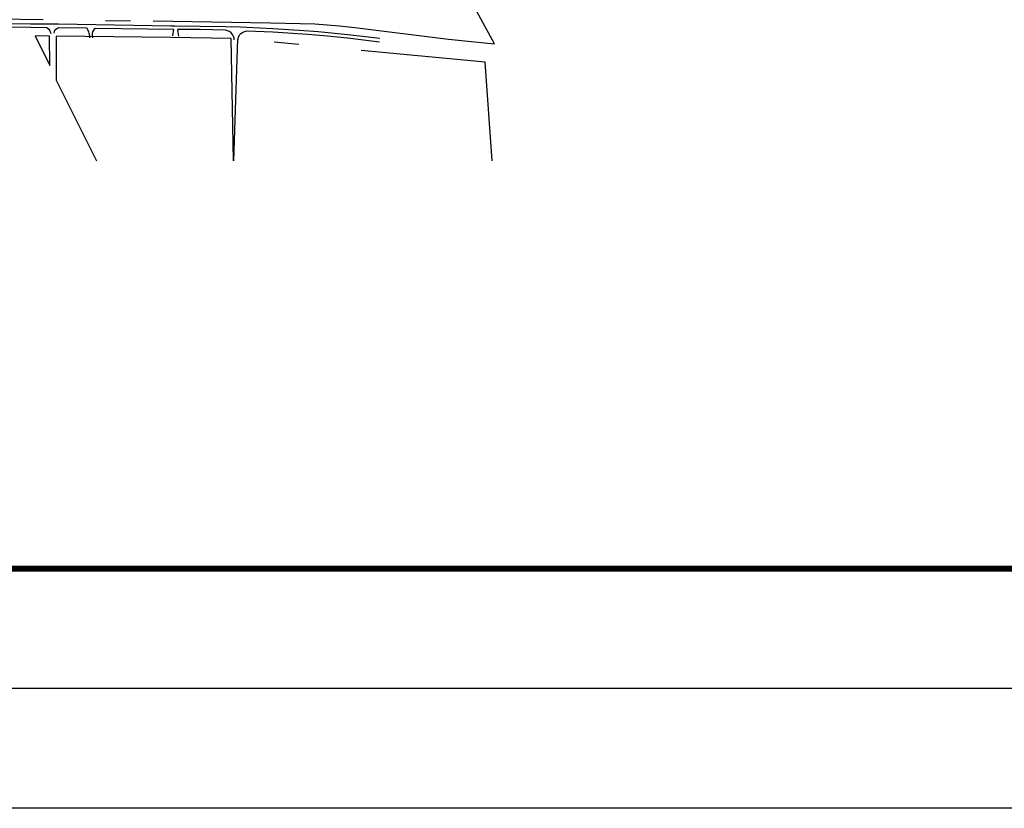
# Model space of a CAD drawing. Extents: x -0.5 to 41.9, y -0.5 to 29.8.
# Tile 104 of 128: x 13.1 to 17.1, y -0.5 to 2.7. Entities that reach past the tile are written whole.
import ezdxf

# ---------------------------------------------------------------- set-up
doc = ezdxf.new("R2010")
doc.units = 0
doc.header["$MEASUREMENT"] = 0
doc.linetypes.add('DASHDOT', pattern=[1, 0.5, -0.25, 0, -0.25])
for name, color, linetype in [('11', 2, 'CONTINUOUS'), ('20A', 5, 'CONTINUOUS'), ('31', 2, 'DASHDOT')]:
    doc.layers.add(name, color=color, linetype=linetype)

msp = doc.modelspace()

# ---------------------------------------------------------------- linework, layer by layer
at = {"layer": '11'}
for points in [[(12.3172, 2.6806), (12.3377, 2.6796), (12.3572, 2.6794), (12.3716, 2.6786), (12.383, 2.6776), (12.4011, 2.6772), (12.4211, 2.6766), (12.44, 2.6757), (12.4538, 2.6757), (12.4704, 2.6755), (12.525, 2.6754), (12.5974, 2.6748), (12.6723, 2.674), (13.1644, 2.6672)], [(12.5923, 2.6351), (12.5941, 2.6431), (12.5973, 2.648), (12.6004, 2.6513), (12.6032, 2.6536), (12.6061, 2.6564), (12.609, 2.658), (12.6117, 2.6595), (12.6147, 2.6599), (13.1646, 2.6536)], [(13.1648, 2.6673), (13.2302, 2.6664), (13.2772, 2.6664), (13.7265, 2.6592), (13.7425, 2.6588), (13.8444, 2.6574), (13.9462, 2.6561), (14.007, 2.6542)], [(13.1663, 2.6533), (13.2293, 2.6527), (13.2374, 2.6451), (13.2417, 2.639), (13.2464, 2.6282)], [(13.2592, 2.6293), (13.261, 2.6372), (13.2624, 2.6408), (13.2642, 2.6439), (13.27, 2.6487), (13.2774, 2.6522), (13.3899, 2.6504), (13.3971, 2.6345), (13.3987, 2.6289), (13.4009, 2.6172), (13.4016, 2.6111)], [(13.4144, 2.6107), (13.4128, 2.6228), (13.413, 2.6287), (13.4142, 2.6343), (13.4178, 2.6417), (13.4235, 2.6498), (13.738, 2.6449), (13.7337, 2.6186)], [(14.007, 2.6542), (14.0322, 2.6534), (14.1362, 2.6487), (14.2419, 2.6417), (14.3172, 2.6359), (14.4371, 2.624), (14.5649, 2.6091)], [(13.9806, 2.602), (13.9803, 2.6089), (13.9783, 2.6163), (13.9747, 2.6242), (13.9686, 2.6307), (13.9617, 2.6359), (13.9579, 2.6379), (13.9462, 2.6419), (13.8442, 2.6435), (13.7533, 2.6442), (13.7573, 2.6177)], [(13.996, 2.6004), (13.9967, 2.6053), (13.9987, 2.6136), (14.0019, 2.6228), (14.0077, 2.6275), (14.014, 2.6318), (14.0225, 2.6359), (14.0315, 2.639), (14.1355, 2.6345), (14.2763, 2.6251), (14.3558, 2.6181), (14.4355, 2.61), (14.5633, 2.5952)]]:
    msp.add_lwpolyline(points, dxfattribs=at)
at = {"layer": '20A', "color": 8, "flags": 128}
msp.add_lwpolyline([(41.9231, -0.4808), (-0.4808, -0.4808), (-0.4808, 29.8077), (41.9231, 29.8077)], close=True, dxfattribs=at)
msp.add_lwpolyline([(41.9231, -0.4808), (-0.4808, -0.4808), (-0.4808, 29.8077), (41.9231, 29.8077)], close=True, dxfattribs=at)
at = {"layer": '20A', "color": 6, "flags": 128}
msp.add_lwpolyline([(41.4423, 0), (0, 0), (0, 29.3269), (41.4423, 29.3269)], close=True, dxfattribs=at)
msp.add_lwpolyline([(41.4423, 0), (0, 0), (0, 29.3269), (41.4423, 29.3269)], close=True, dxfattribs=at)
at = {"layer": '20A', "color": 1, "const_width": 0.024, "flags": 128}
msp.add_lwpolyline([(40.9615, 0.4808), (0.9615, 0.4808), (0.9615, 28.8462), (40.9615, 28.8462)], close=True, dxfattribs=at)
msp.add_lwpolyline([(40.9615, 0.4808), (0.9615, 0.4808), (0.9615, 28.8462), (40.9615, 28.8462)], close=True, dxfattribs=at)
at = {"layer": '31'}
for points in [[(12.7153, 2.6904), (13.6563, 2.6783), (14.1261, 2.6711), (14.3037, 2.6673), (14.4039, 2.6585), (14.4645, 2.652), (14.8404, 2.6058), (15.0243, 2.5862), (14.8355, 2.9354), (14.8358, 2.8167), (14.7504, 2.8173), (14.7457, 2.8869), (14.7355, 2.8916), (14.716, 3.1843)], [(13.2415, 2.5002), (13.2406, 2.6179), (13.1829, 2.6183), (13.2415, 2.5002)], [(13.9781, 2.1169), (13.9686, 2.6082), (13.7265, 2.6114), (13.2669, 2.6177), (13.2675, 2.4409), (13.4294, 2.1169)], [(15.0149, 2.1169), (14.9875, 2.5132), (13.9942, 2.6071), (13.9783, 2.1169)]]:
    msp.add_lwpolyline(points, dxfattribs=at)

doc.saveas('drawing.dxf')
